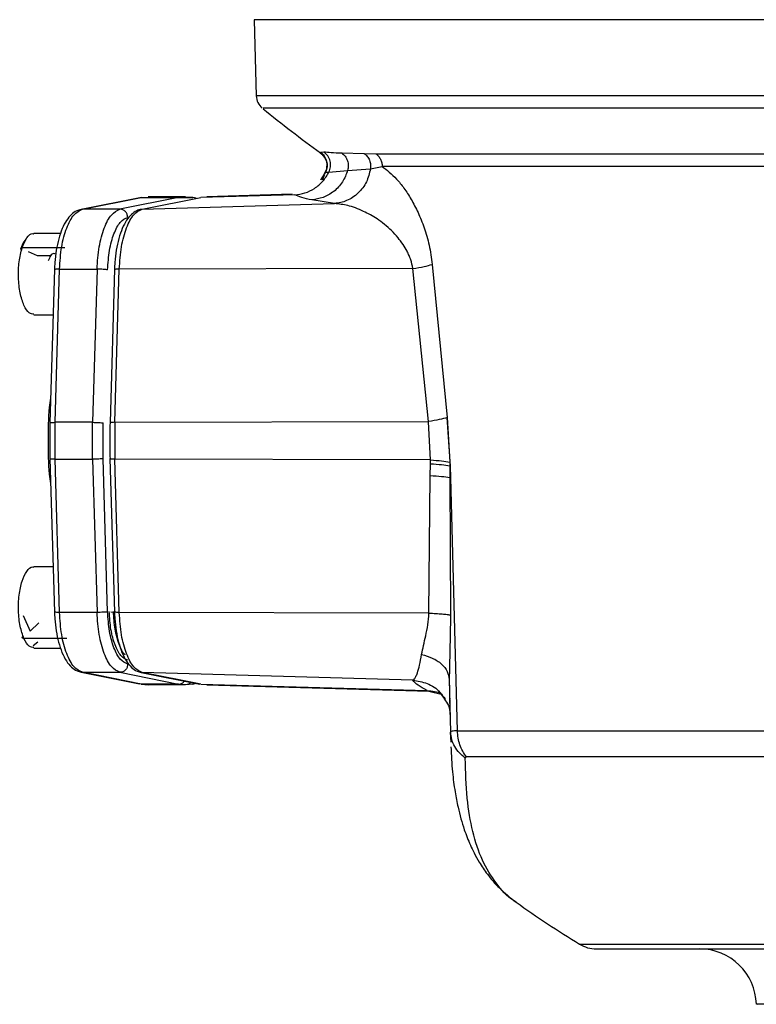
# Model space of a CAD drawing. Header units: millimetres. Extents: x 321 to 2529, y 215 to 2037.
# Tile 18 of 57: x 910 to 1001, y 1320 to 1441. Entities that reach past the tile are written whole.
import ezdxf

# ---------------------------------------------------------------- set-up
doc = ezdxf.new("R2010")
doc.units = ezdxf.units.MM

msp = doc.modelspace()

# ---------------------------------------------------------------- linework, layer by layer
at = {"color": 7, "linetype": 'Continuous', "lineweight": 25}
for p, q in [((939.16, 1441.24), (939.41, 1431.85)), ((947.31, 1424.96), (947.74, 1424.98)), ((949.94, 1424.85), (952.71, 1424.79)), ((952.71, 1424.79), (954.14, 1424.75)), ((953.47, 1422.88), (954.91, 1423.19)), ((947.93, 1422.6), (947.43, 1421.64)), ((947.95, 1422.5), (948.35, 1422.48)), ((948.35, 1422.48), (950.66, 1422.69)), ((950.66, 1422.69), (953.47, 1422.88)), ((947.4, 1421.66), (947.3, 1421.51)), ((944.17, 1419.7), (932.61, 1419.38)), ((943.84, 1419.76), (933.35, 1419.46)), ((925.1, 1419.34), (917.86, 1417.91)), ((918.03, 1417.92), (925.24, 1419.35)), ((929.86, 1419.35), (922.65, 1417.92)), ((925.24, 1419.35), (925.08, 1419.32)), ((925.24, 1419.35), (929.86, 1419.35)), ((925.4, 1417.95), (932.61, 1419.38)), ((925.4, 1417.95), (949.05, 1418.62)), ((930.73, 1419.44), (926.11, 1419.44)), ((929.86, 1419.35), (931.6, 1419.35)), ((931.6, 1419.35), (930.38, 1419.35)), ((932.04, 1419.27), (931.6, 1419.35)), ((949.05, 1418.62), (946.25, 1419.06)), ((918.03, 1417.92), (917.87, 1417.89)), ((922.65, 1417.92), (918.03, 1417.92)), ((915.35, 1414.94), (912.07, 1414.94)), ((915.87, 1413.17), (910.61, 1413.17)), ((912.52, 1412.19), (911.41, 1412.7)), ((914.11, 1412.19), (912.52, 1412.19)), ((961.05, 1411.14), (962.91, 1392.31)), ((914.59, 1410.56), (914.04, 1391.63)), ((914.66, 1391.71), (915.21, 1410.55)), ((915.21, 1410.55), (919.83, 1410.55)), ((919.83, 1410.55), (919.28, 1391.71)), ((921.97, 1410.56), (921.43, 1391.67)), ((922.02, 1391.71), (922.57, 1410.55)), ((958.69, 1410.63), (922.57, 1410.55)), ((960.62, 1391.8), (958.69, 1410.63)), ((912.07, 1404.94), (914.43, 1404.94)), ((919.28, 1391.71), (914.66, 1391.71)), ((914.66, 1387.17), (914.66, 1391.71)), ((919.28, 1387.17), (919.28, 1391.71)), ((920.59, 1387.24), (920.59, 1391.63)), ((922.02, 1391.71), (960.62, 1391.8)), ((922.02, 1391.71), (922.02, 1387.16)), ((960.85, 1387.08), (960.62, 1391.79)), ((963.32, 1386.32), (962.91, 1392.3)), ((962.91, 1392.3), (963.21, 1386.83)), ((914.04, 1387.25), (914.59, 1368.37)), ((914.66, 1387.17), (919.28, 1387.17)), ((915.21, 1368.33), (914.66, 1387.17)), ((919.28, 1387.17), (919.83, 1368.33)), ((921.13, 1368.4), (920.59, 1387.24)), ((921.42, 1387.25), (921.97, 1368.37)), ((960.85, 1387.08), (922.02, 1387.16)), ((922.57, 1368.32), (922.02, 1387.16)), ((960.84, 1386.57), (960.85, 1387.08)), ((963.21, 1386.83), (963.21, 1386.32)), ((960.81, 1385.13), (960.84, 1386.57)), ((963.21, 1386.32), (963.32, 1386.32)), ((963.21, 1386.32), (963.21, 1384.88)), ((963.34, 1384.88), (963.32, 1386.32)), ((960.65, 1368.24), (960.81, 1385.13)), ((963.21, 1384.88), (963.34, 1384.88)), ((963.21, 1384.88), (963.32, 1368)), ((964.16, 1353.76), (963.34, 1384.88)), ((914.43, 1373.93), (912.07, 1373.93)), ((910.74, 1367.93), (911.6, 1366.04)), ((919.83, 1368.33), (915.21, 1368.33)), ((960.65, 1368.24), (922.57, 1368.32)), ((911.6, 1366.04), (912.65, 1367.04)), ((916.11, 1365.11), (910.84, 1365.11)), ((912.07, 1363.93), (915.34, 1363.93)), ((917.86, 1360.97), (925.07, 1359.54)), ((918.03, 1360.96), (917.87, 1360.99)), ((918.03, 1360.96), (922.65, 1360.96)), ((925.24, 1359.52), (918.03, 1360.96)), ((922.65, 1360.96), (929.86, 1359.52)), ((925.25, 1360.95), (932.46, 1359.52)), ((958.69, 1359.99), (925.4, 1360.93)), ((932.61, 1359.5), (925.4, 1360.93)), ((925.24, 1359.52), (925.08, 1359.56)), ((929.86, 1359.52), (925.24, 1359.52)), ((925.24, 1359.52), (926.11, 1359.44)), ((930.73, 1359.44), (926.11, 1359.44)), ((930.73, 1359.44), (929.86, 1359.52)), ((931.6, 1359.52), (930.73, 1359.44)), ((931.6, 1359.52), (932.01, 1359.61)), ((932.61, 1359.5), (960.44, 1358.71)), ((933.35, 1359.41), (960.67, 1358.64)), ((963.16, 1360.09), (963.33, 1353.61)), ((960.66, 1358.64), (962.32, 1358.25)), ((963.2, 1357.8), (963.35, 1352.35))]:
    msp.add_line(p, q, dxfattribs=at)
at = {"color": 8, "linetype": 'Continuous', "lineweight": 25}
for p, q in [((947.32, 1424.88), (947.31, 1424.96)), ((947.95, 1422.5), (947.4, 1421.66)), ((947.78, 1422.07), (947.51, 1421.5)), ((925.07, 1417.87), (925.4, 1417.95)), ((921.53, 1368.4), (921.92, 1368.35)), ((911.95, 1364.25), (912.53, 1364.69)), ((923.78, 1361.92), (923.6, 1361.95)), ((963.39, 1352.36), (963.33, 1353.61))]:
    msp.add_line(p, q, dxfattribs=at)
at = {"color": 7, "linetype": 'Continuous', "lineweight": 25}
for centre, radius, start, end in [((941.41, 1431.91), 2, 181.0751, 230.9103), ((1044.19, 1558.43), 165, 230.9554, 234.0463), ((1044.19, 1434.29), 125, 234.3784, 238.6632), ((981.26, 1330.94), 4, 238.663, 270), ((993.94, 1319.94), 7, 1.5, 90)]:
    msp.add_arc(centre, radius, start, end, dxfattribs=at)
for points in [[(1154.6, 1441.24), (1153.1, 1441.24), (1150.11, 1441.24), (1144.39, 1441.24), (1137.85, 1441.24), (1130.45, 1441.24), (1122.3, 1441.24), (1113.46, 1441.24), (1104.02, 1441.24), (1094.07, 1441.24), (1083.7, 1441.24), (1073.03, 1441.24), (1062.14, 1441.24), (1051.15, 1441.24), (1040.15, 1441.24), (1029.26, 1441.24), (1018.59, 1441.24), (1008.22, 1441.24), (998.27, 1441.24), (988.83, 1441.24), (979.99, 1441.24), (971.84, 1441.24), (964.44, 1441.24), (957.89, 1441.24), (952.23, 1441.24), (947.52, 1441.24), (943.81, 1441.24), (941.15, 1441.24), (939.48, 1441.24), (939.27, 1441.24), (939.16, 1441.24)], [(954.14, 1424.75), (955.66, 1424.75), (958.71, 1424.75), (964.84, 1424.75), (972.02, 1424.75), (980.26, 1424.75), (989.42, 1424.75), (999.41, 1424.75), (1010.07, 1424.75), (1021.27, 1424.75), (1032.87, 1424.75), (1044.7, 1424.75), (1056.63, 1424.75), (1068.47, 1424.75), (1080.1, 1424.75), (1091.33, 1424.75), (1102.08, 1424.75), (1108.66, 1424.75), (1111.95, 1424.75)], [(954.14, 1424.75), (954.25, 1424.66), (954.47, 1424.46), (954.71, 1424.07), (954.87, 1423.65), (954.9, 1423.34), (954.91, 1423.19)], [(1111.47, 1423.19), (1108.21, 1423.19), (1101.68, 1423.19), (1091.01, 1423.19), (1079.87, 1423.19), (1068.34, 1423.19), (1056.58, 1423.19), (1044.76, 1423.19), (1033.01, 1423.19), (1021.51, 1423.19), (1010.4, 1423.19), (999.82, 1423.19), (989.92, 1423.19), (980.82, 1423.19), (972.65, 1423.19), (965.53, 1423.19), (959.45, 1423.19), (956.42, 1423.19), (954.91, 1423.19)], [(915.21, 1410.55), (915.27, 1411.49), (915.4, 1413.36), (916.06, 1415.71), (916.95, 1417.41), (917.67, 1417.75), (918.03, 1417.92)], [(919.83, 1410.55), (919.89, 1411.49), (920.02, 1413.36), (920.68, 1415.71), (921.57, 1417.41), (922.29, 1417.75), (922.65, 1417.92)], [(922.57, 1410.55), (922.63, 1411.49), (922.76, 1413.37), (923.42, 1415.73), (924.32, 1417.44), (925.04, 1417.78), (925.4, 1417.95)], [(923.6, 1416.92), (923.58, 1417.06), (923.55, 1417.32), (923.33, 1417.65), (923.01, 1417.88), (922.77, 1417.91), (922.65, 1417.92)], [(921.13, 1410.47), (921.19, 1411.29), (921.3, 1412.93), (921.88, 1414.99), (922.66, 1416.48), (923.29, 1416.78), (923.6, 1416.92)], [(910.61, 1413.17), (910.57, 1413.16), (910.5, 1413.16), (910.43, 1413.11), (910.4, 1413.05), (910.41, 1413), (910.42, 1412.97)], [(958.69, 1410.63), (959.18, 1410.71), (960.15, 1410.87), (960.75, 1411.05), (961.05, 1411.14)], [(921.13, 1410.47), (921.07, 1410.48), (920.94, 1410.5), (920.6, 1410.53), (920.21, 1410.55), (919.96, 1410.55), (919.83, 1410.55)], [(919.28, 1391.71), (919.41, 1391.71), (919.66, 1391.71), (920.06, 1391.69), (920.4, 1391.66), (920.52, 1391.64), (920.59, 1391.63)], [(962.91, 1392.31), (962.61, 1392.22), (962.02, 1392.04), (961.09, 1391.88), (960.62, 1391.8)], [(920.59, 1387.24), (920.52, 1387.23), (920.4, 1387.21), (920.06, 1387.19), (919.66, 1387.17), (919.41, 1387.17), (919.28, 1387.17)], [(960.85, 1387.08), (961.34, 1387.05), (962.3, 1386.98), (962.91, 1386.88), (963.21, 1386.83)], [(963.21, 1386.32), (962.91, 1386.37), (962.3, 1386.47), (961.33, 1386.54), (960.84, 1386.57)], [(918.03, 1360.96), (917.67, 1361.12), (916.95, 1361.46), (916.06, 1363.17), (915.4, 1365.52), (915.27, 1367.39), (915.21, 1368.33)], [(921.13, 1368.4), (921.07, 1368.39), (920.94, 1368.37), (920.6, 1368.35), (920.21, 1368.33), (919.96, 1368.33), (919.83, 1368.33)], [(922.65, 1360.96), (922.29, 1361.12), (921.57, 1361.46), (920.68, 1363.17), (920.02, 1365.52), (919.89, 1367.39), (919.83, 1368.33)], [(923.6, 1361.95), (923.29, 1362.1), (922.66, 1362.4), (921.88, 1363.89), (921.3, 1365.94), (921.19, 1367.58), (921.13, 1368.4)], [(923.62, 1362.45), (923.33, 1362.59), (922.74, 1362.86), (922.01, 1364.25), (921.48, 1366.16), (921.38, 1367.68), (921.33, 1368.44)], [(925.4, 1360.93), (925.04, 1361.1), (924.32, 1361.44), (923.42, 1363.15), (922.76, 1365.5), (922.63, 1367.38), (922.57, 1368.32)], [(910.84, 1365.11), (910.8, 1365.11), (910.73, 1365.12), (910.66, 1365.17), (910.62, 1365.25), (910.63, 1365.31), (910.64, 1365.34)], [(923.6, 1361.95), (923.58, 1361.82), (923.55, 1361.56), (923.33, 1361.23), (923.01, 1361), (922.77, 1360.97), (922.65, 1360.96)], [(964.16, 1353.76), (966.1, 1353.76), (969.97, 1353.76), (976.98, 1353.76), (984.78, 1353.76), (993.36, 1353.76), (1002.6, 1353.76), (1012.4, 1353.76), (1022.65, 1353.76), (1033.22, 1353.76), (1044.01, 1353.76), (1054.87, 1353.76), (1065.7, 1353.76), (1072.76, 1353.76), (1076.3, 1353.76)], [(965.27, 1350.55), (964.96, 1351.02), (964.34, 1351.98), (964.22, 1353.17), (964.16, 1353.76)], [(1075.98, 1350.55), (1072.49, 1350.55), (1065.52, 1350.55), (1054.82, 1350.55), (1044.1, 1350.55), (1033.45, 1350.55), (1023.01, 1350.55), (1012.89, 1350.55), (1003.22, 1350.55), (994.1, 1350.55), (985.62, 1350.55), (977.93, 1350.55), (971, 1350.55), (967.18, 1350.55), (965.27, 1350.55)], [(981.26, 1326.94), (981.37, 1326.94), (981.6, 1326.94), (983.46, 1326.94), (986.39, 1326.94), (990.45, 1326.94), (995.54, 1326.94), (1001.59, 1326.94), (1008.48, 1326.94), (1016.1, 1326.94), (1024.32, 1326.94), (1033.01, 1326.94), (1042, 1326.94), (1051.15, 1326.94), (1060.29, 1326.94), (1069.29, 1326.94), (1077.97, 1326.94), (1086.19, 1326.94), (1093.81, 1326.94), (1100.71, 1326.94), (1106.74, 1326.94), (1111.89, 1326.94), (1114.44, 1326.94), (1115.71, 1326.94)]]:
    msp.add_open_spline(points, degree=3, dxfattribs=at)
at = {"color": 8, "linetype": 'Continuous', "lineweight": 25}
for points, knots in [([(1125.84, 1431.86), (1123.46, 1431.86), (1118.69, 1431.86), (1110.91, 1431.86), (1102.75, 1431.86), (1094.22, 1431.86), (1085.38, 1431.86), (1076.3, 1431.86), (1067.03, 1431.86), (1057.66, 1431.86), (1048.24, 1431.86), (1038.84, 1431.86), (1029.53, 1431.86), (1020.37, 1431.86), (1011.43, 1431.86), (1002.77, 1431.86), (994.46, 1431.86), (986.54, 1431.86), (979.09, 1431.86), (972.14, 1431.86), (965.76, 1431.86), (959.98, 1431.86), (954.85, 1431.86), (950.4, 1431.86), (946.66, 1431.86), (943.67, 1431.86), (941.43, 1431.86), (940.02, 1431.86), (939.38, 1431.86), (939.47, 1431.86), (939.5, 1431.86)], [0, 0, 0, 0, 0.036579, 0.073157, 0.109736, 0.146315, 0.182893, 0.219472, 0.256051, 0.29263, 0.329208, 0.365787, 0.402366, 0.438944, 0.475523, 0.512102, 0.54868, 0.585259, 0.621838, 0.658416, 0.694995, 0.731574, 0.768153, 0.804731, 0.84131, 0.877889, 0.914467, 0.951046, 0.987625, 1, 1, 1, 1]), ([(1122.23, 1430.36), (1119, 1430.36), (1112.54, 1430.36), (1101.85, 1430.36), (1090.61, 1430.36), (1078.87, 1430.36), (1066.8, 1430.36), (1054.53, 1430.36), (1042.22, 1430.36), (1030.02, 1430.36), (1018.07, 1430.36), (1006.54, 1430.36), (995.55, 1430.36), (985.24, 1430.36), (975.74, 1430.36), (967.16, 1430.36), (959.62, 1430.36), (953.19, 1430.36), (947.97, 1430.36), (943.99, 1430.36), (941.41, 1430.36), (940.16, 1430.36), (940.28, 1430.36), (940.32, 1430.36)], [0, 0, 0, 0, 0.048888, 0.097776, 0.146664, 0.195552, 0.24444, 0.293329, 0.342217, 0.391105, 0.439993, 0.488881, 0.537769, 0.586657, 0.635545, 0.684433, 0.733321, 0.782209, 0.831098, 0.879986, 0.928874, 0.977762, 1, 1, 1, 1]), ([(915.21, 1410.55), (915.09, 1410.55), (914.87, 1410.55), (914.64, 1410.53), (914.61, 1410.51), (914.59, 1410.5)], [0, 0, 0, 0, 0.333618, 0.667236, 1, 1, 1, 1]), ([(922.57, 1410.55), (922.46, 1410.55), (922.23, 1410.55), (922.02, 1410.53), (921.99, 1410.51), (921.97, 1410.51)], [0, 0, 0, 0, 0.335498, 0.670996, 1, 1, 1, 1]), ([(914.13, 1384.2), (914.08, 1384.57), (913.87, 1386.26), (913.82, 1389.44), (913.87, 1392.62), (914.08, 1394.31), (914.13, 1394.68)], [0, 0, 0, 0, 0.110891, 0.5, 0.889109, 1, 1, 1, 1]), ([(914.04, 1391.66), (914.06, 1391.67), (914.09, 1391.69), (914.32, 1391.71), (914.55, 1391.71), (914.66, 1391.71)], [0, 0, 0, 0, 0.332764, 0.666382, 1, 1, 1, 1]), ([(922.02, 1391.71), (921.91, 1391.71), (921.69, 1391.71), (921.47, 1391.69), (921.44, 1391.67), (921.43, 1391.67)], [0, 0, 0, 0, 0.335498, 0.670996, 1, 1, 1, 1]), ([(914.66, 1387.17), (914.55, 1387.17), (914.32, 1387.17), (914.09, 1387.19), (914.06, 1387.2), (914.04, 1387.21)], [0, 0, 0, 0, 0.333618, 0.667235, 1, 1, 1, 1]), ([(922.02, 1387.16), (921.91, 1387.17), (921.69, 1387.17), (921.47, 1387.19), (921.44, 1387.2), (921.43, 1387.21)], [0, 0, 0, 0, 0.335498, 0.670996, 1, 1, 1, 1]), ([(915.21, 1368.33), (915.09, 1368.33), (914.87, 1368.33), (914.64, 1368.35), (914.61, 1368.36), (914.59, 1368.37)], [0, 0, 0, 0, 0.333618, 0.667236, 1, 1, 1, 1]), ([(922.57, 1368.32), (922.46, 1368.33), (922.23, 1368.33), (922.02, 1368.35), (921.99, 1368.36), (921.97, 1368.37)], [0, 0, 0, 0, 0.335498, 0.670996, 1, 1, 1, 1]), ([(929.86, 1359.52), (929.98, 1359.54), (930.22, 1359.57), (930.47, 1359.73), (930.55, 1359.87), (930.57, 1359.89)], [0, 0, 0, 0, 0.448361, 0.896723, 1, 1, 1, 1]), ([(931.38, 1359.73), (931.29, 1359.65), (931.1, 1359.48), (930.85, 1359.45), (930.73, 1359.44)], [0, 0, 0, 0, 0.498694, 1, 1, 1, 1]), ([(958.69, 1359.99), (959.28, 1359.89), (960.5, 1359.69), (961.9, 1358.79), (962.39, 1357.94), (962.56, 1357.64)], [0, 0, 0, 0, 0.3787283, 0.7854947, 1, 1, 1, 1]), ([(963.16, 1360.09), (963.17, 1359.37), (963.18, 1358.45), (963.2, 1357.82), (963.21, 1357.68)], [0, 0, 0, 0, 0.7804652, 1, 1, 1, 1]), ([(960.44, 1358.71), (961.06, 1358.67), (961.74, 1358.63), (962.27, 1358.24), (962.32, 1358.21)], [0, 0, 0, 0, 0.90771, 1, 1, 1, 1]), ([(971.4, 1332.71), (971.32, 1332.75), (970.3, 1333.31), (968.88, 1334.98), (967.14, 1337.76), (965.99, 1341.26), (965.27, 1345.39), (965.18, 1348.71), (965.13, 1350.39)], [0, 0, 0, 0, 0.017918, 0.215165, 0.409148, 0.607378, 0.801337, 1, 1, 1, 1]), ([(979.18, 1327.52), (979.18, 1327.52), (978.97, 1327.52), (979.68, 1327.52), (981.41, 1327.52), (984.47, 1327.52), (988.64, 1327.52), (993.89, 1327.52), (1000.11, 1327.52), (1007.21, 1327.52), (1015.06, 1327.52), (1023.53, 1327.52), (1032.47, 1327.52), (1041.72, 1327.52), (1051.15, 1327.52), (1060.57, 1327.52), (1069.83, 1327.52), (1078.77, 1327.52), (1087.23, 1327.52), (1095.08, 1327.52), (1102.18, 1327.52), (1108.39, 1327.52), (1113.7, 1327.52), (1116.32, 1327.52), (1117.64, 1327.52)], [0, 0, 0, 0, 0.00003, 0.047648, 0.095265, 0.142883, 0.190501, 0.238118, 0.285736, 0.333354, 0.380971, 0.428589, 0.476206, 0.523824, 0.571442, 0.619059, 0.666677, 0.714294, 0.761912, 0.80953, 0.857147, 0.904765, 0.952382, 1, 1, 1, 1])]:
    msp.add_open_spline(points, degree=3, knots=knots, dxfattribs=at)
at = {"color": 7, "linetype": 'Continuous', "lineweight": 25}
for points, knots in [([(947.28, 1424.88), (947.54, 1424.63), (947.94, 1424.24), (948.15, 1423.31), (948.02, 1422.82), (947.95, 1422.57)], [0, 0, 0, 0, 0.4510924, 0.7163767, 1, 1, 1, 1]), ([(947.31, 1424.96), (947.48, 1424.82), (947.82, 1424.51), (948.11, 1423.85), (948.18, 1423.15), (948.02, 1422.71), (947.95, 1422.5)], [0, 0, 0, 0, 0.24241, 0.5, 0.75759, 1, 1, 1, 1]), ([(947.74, 1424.98), (948.02, 1424.96), (948.57, 1424.91), (949.47, 1424.87), (949.94, 1424.85)], [0, 0, 0, 0, 0.485332, 1, 1, 1, 1]), ([(948.35, 1422.48), (948.43, 1422.69), (948.6, 1423.13), (948.54, 1423.85), (948.26, 1424.51), (947.91, 1424.83), (947.74, 1424.98)], [0, 0, 0, 0, 0.242175, 0.5, 0.757825, 1, 1, 1, 1]), ([(949.94, 1424.85), (950.08, 1424.72), (950.38, 1424.46), (950.66, 1423.9), (950.77, 1423.29), (950.7, 1422.89), (950.66, 1422.69)], [0, 0, 0, 0, 0.244113, 0.5, 0.755887, 1, 1, 1, 1]), ([(952.71, 1424.79), (952.84, 1424.67), (953.1, 1424.44), (953.36, 1423.95), (953.51, 1423.42), (953.48, 1423.06), (953.47, 1422.88)], [0, 0, 0, 0, 0.245311, 0.5, 0.754689, 1, 1, 1, 1]), ([(954.91, 1423.19), (955.49, 1422.74), (956.37, 1422.07), (957.59, 1420.54), (958.48, 1419.18), (959.33, 1417.56), (960.1, 1415.68), (960.73, 1413.54), (960.95, 1411.94), (961.05, 1411.14)], [0, 0, 0, 0, 0.249653, 0.374448, 0.498985, 0.624573, 0.749449, 0.875005, 1, 1, 1, 1]), ([(944.17, 1419.7), (944.58, 1419.76), (945.43, 1419.87), (946.62, 1420.45), (947.66, 1421.32), (948.12, 1422.09), (948.35, 1422.48)], [0, 0, 0, 0, 0.236695, 0.487728, 0.74522, 1, 1, 1, 1]), ([(950.66, 1422.69), (950.48, 1422.21), (950.1, 1421.22), (949.01, 1420.07), (947.69, 1419.29), (946.72, 1419.14), (946.25, 1419.06)], [0, 0, 0, 0, 0.253094, 0.512282, 0.764885, 1, 1, 1, 1]), ([(953.47, 1422.88), (953.33, 1422.33), (953.06, 1421.21), (951.99, 1419.84), (950.61, 1418.88), (949.56, 1418.7), (949.05, 1418.62)], [0, 0, 0, 0, 0.2483827, 0.5077821, 0.7629444, 1, 1, 1, 1]), ([(946.25, 1419.06), (945.81, 1419.17), (944.92, 1419.37), (944.42, 1419.59), (944.17, 1419.7)], [0, 0, 0, 0, 0.5009894, 1, 1, 1, 1]), ([(958.69, 1410.63), (958.61, 1410.99), (958.49, 1411.55), (958.21, 1412.25), (957.91, 1412.89), (957.46, 1413.64), (956.82, 1414.49), (956.05, 1415.32), (955.18, 1416.08), (954.04, 1416.92), (952.51, 1417.77), (950.74, 1418.43), (949.59, 1418.56), (949.05, 1418.62)], [0, 0, 0, 0, 0.059466, 0.091571, 0.125565, 0.184489, 0.250684, 0.331149, 0.414376, 0.500432, 0.655839, 0.84116, 1, 1, 1, 1]), ([(917.86, 1417.91), (917.68, 1417.85), (917.24, 1417.73), (916.63, 1417.27), (916.04, 1416.55), (915.53, 1415.56), (915.1, 1414.32), (914.8, 1412.9), (914.64, 1411.6), (914.6, 1410.79), (914.59, 1410.5)], [0, 0, 0, 0, 0.084565, 0.202136, 0.330879, 0.476551, 0.627071, 0.77484, 0.920529, 1, 1, 1, 1]), ([(925.25, 1417.93), (925.07, 1417.88), (924.63, 1417.75), (924.02, 1417.29), (923.43, 1416.58), (922.91, 1415.59), (922.49, 1414.34), (922.18, 1412.92), (922.02, 1411.61), (921.99, 1410.8), (921.97, 1410.51)], [0, 0, 0, 0, 0.084385, 0.201813, 0.330371, 0.475784, 0.626045, 0.773571, 0.919022, 1, 1, 1, 1]), ([(910.61, 1413.17), (910.79, 1413.61), (911.16, 1414.49), (911.72, 1415.01), (912.02, 1414.9), (912.07, 1414.88)], [0, 0, 0, 0, 0.451149, 0.902299, 1, 1, 1, 1]), ([(911.12, 1414.23), (911.07, 1414.2), (910.79, 1414.01), (910.58, 1413.44), (910.42, 1412.97)], [0, 0, 0, 0, 0.183878, 1, 1, 1, 1]), ([(912.07, 1405.01), (911.88, 1405.03), (911.43, 1405.07), (910.81, 1406.03), (910.33, 1407.58), (910.12, 1409.5), (910.19, 1411.52), (910.47, 1412.62), (910.61, 1413.17)], [0, 0, 0, 0, 0.135463, 0.30837, 0.481278, 0.654185, 0.827093, 1, 1, 1, 1]), ([(914.76, 1412.4), (914.67, 1412.44), (914.45, 1412.54), (914.1, 1412.26), (913.92, 1411.81), (913.82, 1411.58)], [0, 0, 0, 0, 0.266979, 0.633489, 1, 1, 1, 1]), ([(914.04, 1391.66), (914.03, 1391.13), (914, 1389.64), (914.03, 1388.16), (914.04, 1387.21)], [0, 0, 0, 0, 0.361868, 1, 1, 1, 1]), ([(921.43, 1391.67), (921.41, 1391.13), (921.38, 1389.65), (921.41, 1388.16), (921.43, 1387.21)], [0, 0, 0, 0, 0.361707, 1, 1, 1, 1]), ([(963.21, 1384.88), (962.9, 1384.93), (962.29, 1385.03), (961.31, 1385.1), (960.81, 1385.13)], [0, 0, 0, 0, 0.5, 1, 1, 1, 1]), ([(910.84, 1365.11), (910.67, 1365.59), (910.32, 1366.54), (910.12, 1368.5), (910.2, 1370.48), (910.57, 1372.25), (911.17, 1373.45), (911.71, 1374), (912.02, 1373.89), (912.07, 1373.87)], [0, 0, 0, 0, 0.160861, 0.321721, 0.482582, 0.643443, 0.804303, 0.965164, 1, 1, 1, 1]), ([(914.59, 1368.37), (914.6, 1368.1), (914.64, 1367.31), (914.79, 1366.03), (915.08, 1364.62), (915.5, 1363.37), (916.03, 1362.34), (916.65, 1361.59), (917.27, 1361.14), (917.7, 1361.02), (917.86, 1360.97)], [0, 0, 0, 0, 0.07583, 0.220407, 0.366007, 0.513515, 0.664528, 0.803952, 0.925132, 1, 1, 1, 1]), ([(923.29, 1363.12), (923.28, 1363.13), (922.99, 1363.32), (922.52, 1364.39), (921.99, 1366.2), (921.89, 1367.7), (921.84, 1368.45)], [0, 0, 0, 0, 0.0168225, 0.3445483, 0.6722742, 1, 1, 1, 1]), ([(921.97, 1368.37), (921.98, 1368.1), (922.02, 1367.31), (922.17, 1366.03), (922.47, 1364.62), (922.88, 1363.36), (923.41, 1362.32), (924.03, 1361.57), (924.65, 1361.11), (925.09, 1360.99), (925.25, 1360.95)], [0, 0, 0, 0, 0.075702, 0.220033, 0.365379, 0.512615, 0.663319, 0.802676, 0.923871, 1, 1, 1, 1]), ([(959.76, 1363.15), (959.92, 1363.89), (960.16, 1365), (960.56, 1366.78), (960.62, 1367.76), (960.65, 1368.24)], [0, 0, 0, 0, 0.499229, 0.750162, 1, 1, 1, 1]), ([(960.65, 1368.24), (960.95, 1368.23), (961.54, 1368.2), (962.3, 1368.14), (962.92, 1368.08), (963.19, 1368.02), (963.32, 1368)], [0, 0, 0, 0, 0.247476, 0.5, 0.752524, 1, 1, 1, 1]), ([(963.32, 1368), (963.29, 1366.56), (963.24, 1363.82), (963.18, 1361.3), (963.16, 1360.09)], [0, 0, 0, 0, 0.524681, 1, 1, 1, 1]), ([(912.07, 1364), (911.88, 1364.01), (911.42, 1364.05), (911.05, 1364.73), (910.84, 1365.11)], [0, 0, 0, 0, 0.439286, 1, 1, 1, 1]), ([(958.69, 1359.99), (958.75, 1360.03), (958.87, 1360.11), (959.06, 1360.43), (959.27, 1360.96), (959.52, 1361.79), (959.68, 1362.69), (959.76, 1363.15)], [0, 0, 0, 0, 0.173972, 0.342691, 0.500194, 0.749137, 1, 1, 1, 1]), ([(959.76, 1363.15), (960.21, 1363.02), (961.15, 1362.76), (962.24, 1362.02), (962.99, 1361.1), (963.1, 1360.43), (963.16, 1360.09)], [0, 0, 0, 0, 0.244104, 0.5, 0.755896, 1, 1, 1, 1]), ([(960.44, 1358.71), (960.03, 1358.93), (959.21, 1359.37), (958.86, 1359.78), (958.69, 1359.99)], [0, 0, 0, 0, 0.5000374, 1, 1, 1, 1]), ([(962.23, 1358.27), (962.21, 1358.28), (962.11, 1358.34), (962.41, 1357.97), (962.64, 1357.69)], [0, 0, 0, 0, 0.23257, 1, 1, 1, 1]), ([(962.56, 1357.64), (962.75, 1357.4), (963.17, 1356.86), (963.24, 1356.18), (963.28, 1355.8)], [0, 0, 0, 0, 0.451087, 1, 1, 1, 1]), ([(964.16, 1353.76), (963.91, 1353.75), (963.44, 1353.74), (963.37, 1353.65), (963.33, 1353.61)], [0, 0, 0, 0, 0.518383, 1, 1, 1, 1]), ([(965.13, 1350.39), (964.87, 1350.6), (964.36, 1351.02), (963.8, 1351.82), (963.42, 1352.7), (963.36, 1353.31), (963.33, 1353.61)], [0, 0, 0, 0, 0.247176, 0.5, 0.752824, 1, 1, 1, 1]), ([(963.36, 1351.8), (963.41, 1350.76), (963.51, 1348.82), (963.83, 1346.38), (964.2, 1344.48), (964.58, 1342.96), (964.96, 1341.72), (965.35, 1340.64), (965.75, 1339.69), (966.24, 1338.68), (966.91, 1337.46), (967.92, 1335.98), (969.38, 1334.26), (970.67, 1333.24), (971.38, 1332.68)], [0, 0, 0, 0, 0.124238, 0.229371, 0.315531, 0.384855, 0.452459, 0.50154, 0.551305, 0.601809, 0.665697, 0.753439, 0.865212, 1, 1, 1, 1]), ([(965.27, 1350.55), (965.24, 1350.54), (965.2, 1350.54), (965.14, 1350.5), (965.13, 1350.43), (965.13, 1350.39)], [0, 0, 0, 0, 0.247599, 0.501003, 1, 1, 1, 1])]:
    msp.add_open_spline(points, degree=3, knots=knots, dxfattribs=at)
at = {"color": 8, "linetype": 'Continuous', "lineweight": 25}
msp.add_open_spline([(1114.48, 1320.12), (1113.26, 1320.12), (1110.81, 1320.12), (1106.16, 1320.12), (1100.89, 1320.12), (1094.99, 1320.12), (1088.58, 1320.12), (1081.74, 1320.12), (1074.59, 1320.12), (1067.24, 1320.12), (1059.79, 1320.12), (1052.36, 1320.12), (1045.06, 1320.12), (1038.01, 1320.12), (1031.32, 1320.12), (1025.07, 1320.12), (1019.38, 1320.12), (1014.32, 1320.12), (1009.98, 1320.12), (1006.42, 1320.12), (1003.69, 1320.12), (1001.86, 1320.12), (1000.87, 1320.12), (1000.98, 1320.12), (1001.04, 1320.12)], degree=3, dxfattribs=at)

doc.saveas('drawing.dxf')
